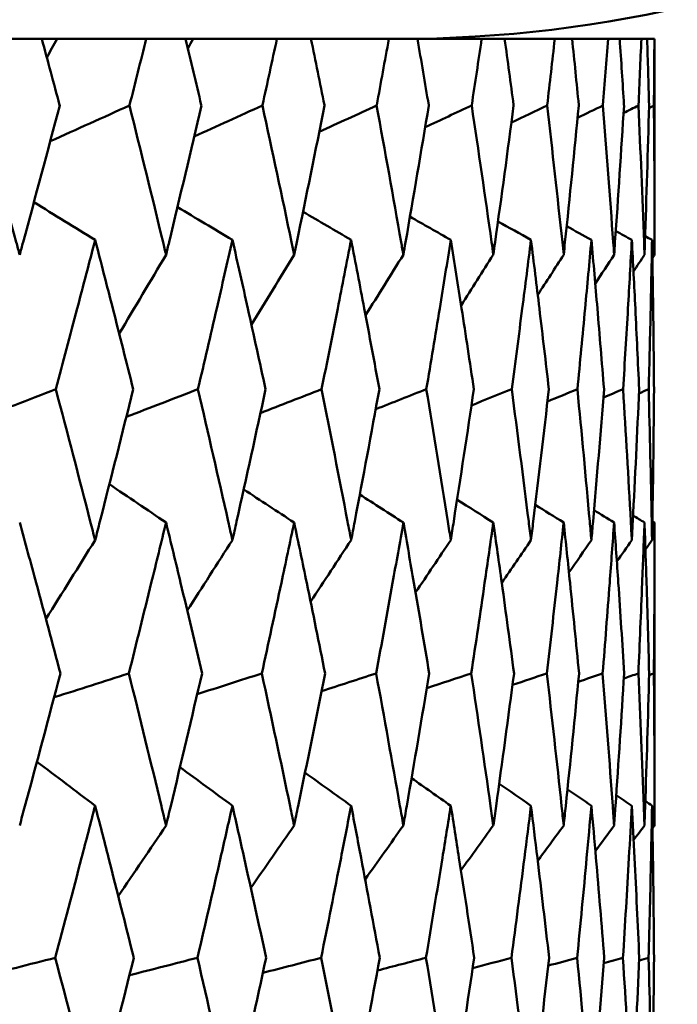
# Model space of a CAD drawing. Header units: millimetres. Extents: x 123 to 2417, y 726 to 3130.
# Tile 19 of 244: x 529.16 to 531.73, y 812.56 to 816.39. Entities that reach past the tile are written whole.
import ezdxf

# ---------------------------------------------------------------- set-up
doc = ezdxf.new("R2010")
doc.units = ezdxf.units.MM
doc.header["$LTSCALE"] = 12
doc.layers.add('Widoczne (ISO)', color=7, linetype='Continuous', lineweight=50)

msp = doc.modelspace()

# ---------------------------------------------------------------- linework, layer by layer
at = {"layer": 'Widoczne (ISO)'}
for p, q in [((529.2508, 816.3166), (529.0771, 816.3166)), ((529.2508, 816.3166), (529.3102, 816.3166)), ((529.3102, 816.3166), (529.6576, 816.3166)), ((529.8111, 816.3166), (529.6576, 816.3166)), ((529.8111, 816.3166), (529.8408, 816.3166)), ((529.8408, 816.3166), (530.1669, 816.3166)), ((530.2997, 816.3166), (530.1669, 816.3166)), ((530.2997, 816.3166), (530.6032, 816.3166)), ((530.7146, 816.3166), (530.6032, 816.3166)), ((530.7146, 816.3166), (530.9646, 816.3166)), ((531.0543, 816.3166), (530.9646, 816.3166)), ((531.0543, 816.3166), (531.2497, 816.3166)), ((531.3173, 816.3166), (531.2497, 816.3166)), ((531.3173, 816.3166), (531.4574, 816.3166)), ((531.5026, 816.3166), (531.4574, 816.3166)), ((531.5026, 816.3166), (531.5869, 816.3166)), ((531.6096, 816.3166), (531.5869, 816.3166)), ((531.6096, 816.3166), (531.6377, 816.3166)), ((531.6385, 816.3166), (531.6377, 816.3166)), ((531.6385, 816.3166), (531.6385, 815.4763)), ((531.6385, 814.4336), (531.6385, 813.2538))]:
    msp.add_line(p, q, dxfattribs=at)
msp.add_circle((511.6385, 776.3166), 50, dxfattribs=at)
msp.add_arc((530.6385, 821.3166), 5, 270, 324.4561, dxfattribs=at)
for points, knots in [([(529.3207, 816.0573), (529.3206, 816.0578), (529.3204, 816.0584), (529.2973, 816.1448), (529.2742, 816.2307), (529.2508, 816.3166)], [0.02951568, 0.02951568, 0.02951568, 0.02951568, 0.02969929, 0.02969929, 0.05939589, 0.05939589, 0.05939589, 0.05939589]), ([(529.6576, 816.3166), (529.6362, 816.2307), (529.6147, 816.1448), (529.5929, 816.0584), (529.5927, 816.0578), (529.5926, 816.0573)], [0, 0, 0, 0, 0.02969567, 0.02969567, 0.02988021, 0.02988021, 0.02988021, 0.02988021]), ([(529.8726, 816.0573), (529.8725, 816.0578), (529.8724, 816.0584), (529.8521, 816.1448), (529.8317, 816.2307), (529.8111, 816.3166)], [0.02951568, 0.02951568, 0.02951568, 0.02951568, 0.02969929, 0.02969929, 0.05939589, 0.05939589, 0.05939589, 0.05939589]), ([(530.1669, 816.3166), (530.1484, 816.2307), (530.1297, 816.1448), (530.1107, 816.0584), (530.1106, 816.0578), (530.1105, 816.0573)], [0, 0, 0, 0, 0.02969567, 0.02969567, 0.02988021, 0.02988021, 0.02988021, 0.02988021]), ([(530.3526, 816.0573), (530.3525, 816.0578), (530.3524, 816.0584), (530.3349, 816.1448), (530.3174, 816.2307), (530.2997, 816.3166)], [0.02951568, 0.02951568, 0.02951568, 0.02951568, 0.02969929, 0.02969929, 0.05939589, 0.05939589, 0.05939589, 0.05939589]), ([(530.6032, 816.3166), (530.5875, 816.2307), (530.5717, 816.1448), (530.5557, 816.0584), (530.5556, 816.0578), (530.5555, 816.0573)], [0, 0, 0, 0, 0.02969567, 0.02969567, 0.02988021, 0.02988021, 0.02988021, 0.02988021]), ([(530.7587, 816.0573), (530.7586, 816.0578), (530.7585, 816.0584), (530.744, 816.1448), (530.7294, 816.2307), (530.7146, 816.3166)], [0.02951568, 0.02951568, 0.02951568, 0.02951568, 0.02969929, 0.02969929, 0.05939589, 0.05939589, 0.05939589, 0.05939589]), ([(530.9646, 816.3166), (530.9519, 816.2307), (530.9391, 816.1448), (530.926, 816.0584), (530.9259, 816.0578), (530.9258, 816.0573)], [0, 0, 0, 0, 0.02969567, 0.02969567, 0.02988021, 0.02988021, 0.02988021, 0.02988021]), ([(531.0894, 816.0573), (531.0893, 816.0578), (531.0892, 816.0584), (531.0777, 816.1448), (531.0661, 816.2307), (531.0543, 816.3166)], [0.02951568, 0.02951568, 0.02951568, 0.02951568, 0.02969929, 0.02969929, 0.05939589, 0.05939589, 0.05939589, 0.05939589]), ([(531.2497, 816.3166), (531.24, 816.2307), (531.2302, 816.1448), (531.2201, 816.0584), (531.2201, 816.0578), (531.22, 816.0573)], [0, 0, 0, 0, 0.02969567, 0.02969567, 0.02988021, 0.02988021, 0.02988021, 0.02988021]), ([(531.3432, 816.0573), (531.3432, 816.0578), (531.3431, 816.0584), (531.3347, 816.1448), (531.3261, 816.2307), (531.3173, 816.3166)], [0.02951568, 0.02951568, 0.02951568, 0.02951568, 0.02969929, 0.02969929, 0.05939589, 0.05939589, 0.05939589, 0.05939589]), ([(531.4574, 816.3166), (531.4508, 816.2307), (531.444, 816.1448), (531.437, 816.0584), (531.437, 816.0578), (531.4369, 816.0573)], [0, 0, 0, 0, 0.02969567, 0.02969567, 0.02988021, 0.02988021, 0.02988021, 0.02988021]), ([(531.5194, 816.0573), (531.5193, 816.0578), (531.5193, 816.0584), (531.5139, 816.1448), (531.5084, 816.2307), (531.5026, 816.3166)], [0.02951568, 0.02951568, 0.02951568, 0.02951568, 0.02969929, 0.02969929, 0.05939589, 0.05939589, 0.05939589, 0.05939589]), ([(531.5869, 816.3166), (531.5834, 816.2307), (531.5797, 816.1448), (531.5758, 816.0584), (531.5757, 816.0578), (531.5757, 816.0573)], [0, 0, 0, 0, 0.02969567, 0.02969567, 0.02988021, 0.02988021, 0.02988021, 0.02988021]), ([(531.617, 816.0573), (531.617, 816.0578), (531.617, 816.0584), (531.6147, 816.1448), (531.6122, 816.2307), (531.6096, 816.3166)], [0.02951568, 0.02951568, 0.02951568, 0.02951568, 0.02969929, 0.02969929, 0.05939589, 0.05939589, 0.05939589, 0.05939589]), ([(531.6377, 816.3166), (531.6373, 816.2307), (531.6367, 816.1448), (531.6358, 816.0584), (531.6358, 816.0578), (531.6358, 816.0573)], [0, 0, 0, 0, 0.02969567, 0.02969567, 0.02988021, 0.02988021, 0.02988021, 0.02988021]), ([(529.0039, 816.0573), (529.0537, 815.88), (529.1028, 815.7026), (529.1558, 815.509), (529.1602, 815.4926), (529.1647, 815.4763)], [0.0297954, 0.0297954, 0.0297954, 0.0297954, 0.09092493, 0.09092493, 0.09655955, 0.09655955, 0.09655955, 0.09655955]), ([(529.1647, 815.4763), (529.1691, 815.4925), (529.1735, 815.5087), (529.2262, 815.7024), (529.2738, 815.8799), (529.3207, 816.0573)], [0.0853813, 0.0853813, 0.0853813, 0.0853813, 0.09097809, 0.09097809, 0.15214536, 0.15214536, 0.15214536, 0.15214536]), ([(529.5926, 816.0573), (529.6368, 815.88), (529.6804, 815.7026), (529.7272, 815.509), (529.7311, 815.4926), (529.7351, 815.4763)], [0.0297954, 0.0297954, 0.0297954, 0.0297954, 0.09092493, 0.09092493, 0.09655955, 0.09655955, 0.09655955, 0.09655955]), ([(529.7351, 815.4763), (529.739, 815.4925), (529.7429, 815.5087), (529.7894, 815.7024), (529.8314, 815.8799), (529.8726, 816.0573)], [0.0853813, 0.0853813, 0.0853813, 0.0853813, 0.09097809, 0.09097809, 0.15214536, 0.15214536, 0.15214536, 0.15214536]), ([(530.1105, 816.0573), (530.149, 815.88), (530.1868, 815.7026), (530.2272, 815.509), (530.2307, 815.4926), (530.2341, 815.4763)], [0.0297954, 0.0297954, 0.0297954, 0.0297954, 0.09092493, 0.09092493, 0.09655955, 0.09655955, 0.09655955, 0.09655955]), ([(530.2341, 815.4763), (530.2374, 815.4925), (530.2408, 815.5087), (530.281, 815.7024), (530.3172, 815.8799), (530.3526, 816.0573)], [0.0853813, 0.0853813, 0.0853813, 0.0853813, 0.09097809, 0.09097809, 0.15214536, 0.15214536, 0.15214536, 0.15214536]), ([(530.5555, 816.0573), (530.5881, 815.88), (530.6199, 815.7026), (530.6539, 815.509), (530.6568, 815.4926), (530.6597, 815.4763)], [0.0297954, 0.0297954, 0.0297954, 0.0297954, 0.09092493, 0.09092493, 0.09655955, 0.09655955, 0.09655955, 0.09655955]), ([(530.6597, 815.4763), (530.6625, 815.4925), (530.6653, 815.5087), (530.6991, 815.7024), (530.7292, 815.8799), (530.7587, 816.0573)], [0.0853813, 0.0853813, 0.0853813, 0.0853813, 0.09097809, 0.09097809, 0.15214536, 0.15214536, 0.15214536, 0.15214536]), ([(530.9258, 816.0573), (530.9524, 815.88), (530.9782, 815.7026), (531.0056, 815.509), (531.0079, 815.4926), (531.0102, 815.4763)], [0.0297954, 0.0297954, 0.0297954, 0.0297954, 0.09092493, 0.09092493, 0.09655955, 0.09655955, 0.09655955, 0.09655955]), ([(531.0102, 815.4763), (531.0125, 815.4925), (531.0148, 815.5087), (531.0419, 815.7024), (531.066, 815.8799), (531.0894, 816.0573)], [0.0853813, 0.0853813, 0.0853813, 0.0853813, 0.09097809, 0.09097809, 0.15214536, 0.15214536, 0.15214536, 0.15214536]), ([(531.22, 816.0573), (531.2404, 815.88), (531.2601, 815.7026), (531.2808, 815.509), (531.2825, 815.4926), (531.2843, 815.4763)], [0.0297954, 0.0297954, 0.0297954, 0.0297954, 0.09092493, 0.09092493, 0.09655955, 0.09655955, 0.09655955, 0.09655955]), ([(531.2843, 815.4763), (531.286, 815.4925), (531.2877, 815.5087), (531.3081, 815.7024), (531.326, 815.8799), (531.3432, 816.0573)], [0.0853813, 0.0853813, 0.0853813, 0.0853813, 0.09097809, 0.09097809, 0.15214536, 0.15214536, 0.15214536, 0.15214536]), ([(531.4369, 816.0573), (531.4512, 815.88), (531.4646, 815.7026), (531.4785, 815.509), (531.4797, 815.4926), (531.4808, 815.4763)], [0.0297954, 0.0297954, 0.0297954, 0.0297954, 0.09092493, 0.09092493, 0.09655955, 0.09655955, 0.09655955, 0.09655955]), ([(531.4808, 815.4763), (531.482, 815.4925), (531.4831, 815.5087), (531.4967, 815.7024), (531.5084, 815.8799), (531.5194, 816.0573)], [0.0853813, 0.0853813, 0.0853813, 0.0853813, 0.09097809, 0.09097809, 0.15214536, 0.15214536, 0.15214536, 0.15214536]), ([(531.5757, 816.0573), (531.5837, 815.88), (531.5909, 815.7026), (531.5979, 815.509), (531.5985, 815.4926), (531.5991, 815.4763)], [0.0297954, 0.0297954, 0.0297954, 0.0297954, 0.09092493, 0.09092493, 0.09655955, 0.09655955, 0.09655955, 0.09655955]), ([(531.5991, 815.4763), (531.5996, 815.4925), (531.6002, 815.5087), (531.6069, 815.7024), (531.6124, 815.8799), (531.617, 816.0573)], [0.0853813, 0.0853813, 0.0853813, 0.0853813, 0.09097809, 0.09097809, 0.15214536, 0.15214536, 0.15214536, 0.15214536]), ([(531.6358, 816.0573), (531.6375, 815.88), (531.6384, 815.7026), (531.6385, 815.509), (531.6385, 815.4926), (531.6385, 815.4763)], [0.0297954, 0.0297954, 0.0297954, 0.0297954, 0.09092493, 0.09092493, 0.09655955, 0.09655955, 0.09655955, 0.09655955]), ([(529.4587, 815.534), (529.4356, 815.4451), (529.4123, 815.3562), (529.3613, 815.1624), (529.3335, 815.0575), (529.3054, 814.9526)], [0.03078053, 0.03078053, 0.03078053, 0.03078053, 0.06149921, 0.06149921, 0.09773041, 0.09773041, 0.09773041, 0.09773041]), ([(529.607, 814.9526), (529.5807, 815.0575), (529.5542, 815.1624), (529.5046, 815.3561), (529.4817, 815.445), (529.4587, 815.534)], [0.02528165, 0.02528165, 0.02528165, 0.02528165, 0.06150593, 0.06150593, 0.09223152, 0.09223152, 0.09223152, 0.09223152]), ([(529.9936, 815.534), (529.9734, 815.4451), (529.9531, 815.3562), (529.9083, 815.1624), (529.8839, 815.0575), (529.8592, 814.9526)], [0.03078053, 0.03078053, 0.03078053, 0.03078053, 0.06149921, 0.06149921, 0.09773041, 0.09773041, 0.09773041, 0.09773041]), ([(530.123, 814.9526), (530.1001, 815.0575), (530.077, 815.1624), (530.0338, 815.3561), (530.0138, 815.445), (529.9936, 815.534)], [0.02528165, 0.02528165, 0.02528165, 0.02528165, 0.06150593, 0.06150593, 0.09223152, 0.09223152, 0.09223152, 0.09223152]), ([(530.4561, 815.534), (530.4389, 815.4451), (530.4215, 815.3562), (530.3832, 815.1624), (530.3623, 815.0575), (530.3411, 814.9526)], [0.03078053, 0.03078053, 0.03078053, 0.03078053, 0.06149921, 0.06149921, 0.09773041, 0.09773041, 0.09773041, 0.09773041]), ([(530.5661, 814.9526), (530.5467, 815.0575), (530.5271, 815.1624), (530.4904, 815.3561), (530.4734, 815.445), (530.4561, 815.534)], [0.02528165, 0.02528165, 0.02528165, 0.02528165, 0.06150593, 0.06150593, 0.09223152, 0.09223152, 0.09223152, 0.09223152]), ([(530.8444, 815.534), (530.8302, 815.4451), (530.8159, 815.3562), (530.7842, 815.1624), (530.7668, 815.0575), (530.7491, 814.9526)], [0.03078053, 0.03078053, 0.03078053, 0.03078053, 0.06149921, 0.06149921, 0.09773041, 0.09773041, 0.09773041, 0.09773041]), ([(530.9344, 814.9526), (530.9187, 815.0575), (530.9027, 815.1624), (530.8726, 815.3561), (530.8586, 815.445), (530.8444, 815.534)], [0.02528165, 0.02528165, 0.02528165, 0.02528165, 0.06150593, 0.06150593, 0.09223152, 0.09223152, 0.09223152, 0.09223152]), ([(531.1569, 815.534), (531.1458, 815.4451), (531.1345, 815.3562), (531.1095, 815.1624), (531.0958, 815.0575), (531.0817, 814.9526)], [0.03078053, 0.03078053, 0.03078053, 0.03078053, 0.06149921, 0.06149921, 0.09773041, 0.09773041, 0.09773041, 0.09773041]), ([(531.2266, 814.9526), (531.2145, 815.0575), (531.2022, 815.1624), (531.1789, 815.3561), (531.168, 815.445), (531.1569, 815.534)], [0.02528165, 0.02528165, 0.02528165, 0.02528165, 0.06150593, 0.06150593, 0.09223152, 0.09223152, 0.09223152, 0.09223152]), ([(531.3923, 815.534), (531.3844, 815.4451), (531.3762, 815.3562), (531.3581, 815.1624), (531.348, 815.0575), (531.3376, 814.9526)], [0.03078053, 0.03078053, 0.03078053, 0.03078053, 0.06149921, 0.06149921, 0.09773041, 0.09773041, 0.09773041, 0.09773041]), ([(531.4415, 814.9526), (531.4331, 815.0575), (531.4245, 815.1624), (531.408, 815.3561), (531.4003, 815.445), (531.3923, 815.534)], [0.02528165, 0.02528165, 0.02528165, 0.02528165, 0.06150593, 0.06150593, 0.09223152, 0.09223152, 0.09223152, 0.09223152]), ([(531.5498, 815.534), (531.545, 815.4451), (531.54, 815.3562), (531.5288, 815.1624), (531.5224, 815.0575), (531.5158, 814.9526)], [0.03078053, 0.03078053, 0.03078053, 0.03078053, 0.06149921, 0.06149921, 0.09773041, 0.09773041, 0.09773041, 0.09773041]), ([(531.5783, 814.9526), (531.5736, 815.0575), (531.5687, 815.1624), (531.5591, 815.3561), (531.5546, 815.445), (531.5498, 815.534)], [0.02528165, 0.02528165, 0.02528165, 0.02528165, 0.06150593, 0.06150593, 0.09223152, 0.09223152, 0.09223152, 0.09223152]), ([(531.6287, 815.534), (531.6271, 815.4451), (531.6253, 815.3562), (531.621, 815.1624), (531.6184, 815.0575), (531.6155, 814.9526)], [0.03078053, 0.03078053, 0.03078053, 0.03078053, 0.06149921, 0.06149921, 0.09773041, 0.09773041, 0.09773041, 0.09773041]), ([(531.6363, 814.9526), (531.6355, 815.0575), (531.6343, 815.1624), (531.6317, 815.3561), (531.6303, 815.445), (531.6287, 815.534)], [0.02528165, 0.02528165, 0.02528165, 0.02528165, 0.06150593, 0.06150593, 0.09223152, 0.09223152, 0.09223152, 0.09223152]), ([(529.3054, 814.9526), (529.3509, 814.7811), (529.3957, 814.6096), (529.4462, 814.4138), (529.4524, 814.3895), (529.4587, 814.3653)], [0.02983351, 0.02983351, 0.02983351, 0.02983351, 0.0889495, 0.0889495, 0.09731113, 0.09731113, 0.09731113, 0.09731113]), ([(529.4587, 814.3653), (529.4649, 814.3894), (529.4711, 814.4136), (529.5211, 814.6094), (529.5644, 814.781), (529.607, 814.9526)], [0.0806421, 0.0806421, 0.0806421, 0.0806421, 0.08897282, 0.08897282, 0.14811965, 0.14811965, 0.14811965, 0.14811965]), ([(529.8592, 814.9526), (529.8992, 814.7811), (529.9385, 814.6096), (529.9827, 814.4138), (529.9882, 814.3895), (529.9936, 814.3653)], [0.02983351, 0.02983351, 0.02983351, 0.02983351, 0.0889495, 0.0889495, 0.09731113, 0.09731113, 0.09731113, 0.09731113]), ([(529.9936, 814.3653), (529.9991, 814.3894), (530.0045, 814.4136), (530.0482, 814.6094), (530.0859, 814.781), (530.123, 814.9526)], [0.0806421, 0.0806421, 0.0806421, 0.0806421, 0.08897282, 0.08897282, 0.14811965, 0.14811965, 0.14811965, 0.14811965]), ([(530.3411, 814.9526), (530.3754, 814.7811), (530.4091, 814.6096), (530.4468, 814.4138), (530.4515, 814.3895), (530.4561, 814.3653)], [0.02983351, 0.02983351, 0.02983351, 0.02983351, 0.0889495, 0.0889495, 0.09731113, 0.09731113, 0.09731113, 0.09731113]), ([(530.4561, 814.3653), (530.4608, 814.3894), (530.4654, 814.4136), (530.5027, 814.6094), (530.5347, 814.781), (530.5661, 814.9526)], [0.0806421, 0.0806421, 0.0806421, 0.0806421, 0.08897282, 0.08897282, 0.14811965, 0.14811965, 0.14811965, 0.14811965]), ([(530.7491, 814.9526), (530.7777, 814.7811), (530.8056, 814.6096), (530.8367, 814.4138), (530.8406, 814.3895), (530.8444, 814.3653)], [0.02983351, 0.02983351, 0.02983351, 0.02983351, 0.0889495, 0.0889495, 0.09731113, 0.09731113, 0.09731113, 0.09731113]), ([(530.8444, 814.3653), (530.8482, 814.3894), (530.852, 814.4136), (530.8827, 814.6094), (530.9089, 814.781), (530.9344, 814.9526)], [0.0806421, 0.0806421, 0.0806421, 0.0806421, 0.08897282, 0.08897282, 0.14811965, 0.14811965, 0.14811965, 0.14811965]), ([(531.0817, 814.9526), (531.1045, 814.7811), (531.1265, 814.6096), (531.1509, 814.4138), (531.1539, 814.3895), (531.1569, 814.3653)], [0.02983351, 0.02983351, 0.02983351, 0.02983351, 0.0889495, 0.0889495, 0.09731113, 0.09731113, 0.09731113, 0.09731113]), ([(531.1569, 814.3653), (531.1599, 814.3894), (531.1628, 814.4136), (531.1867, 814.6094), (531.207, 814.781), (531.2266, 814.9526)], [0.0806421, 0.0806421, 0.0806421, 0.0806421, 0.08897282, 0.08897282, 0.14811965, 0.14811965, 0.14811965, 0.14811965]), ([(531.3376, 814.9526), (531.3544, 814.7811), (531.3705, 814.6096), (531.388, 814.4138), (531.3902, 814.3895), (531.3923, 814.3653)], [0.02983351, 0.02983351, 0.02983351, 0.02983351, 0.0889495, 0.0889495, 0.09731113, 0.09731113, 0.09731113, 0.09731113]), ([(531.3923, 814.3653), (531.3944, 814.3894), (531.3966, 814.4136), (531.4137, 814.6094), (531.4279, 814.781), (531.4415, 814.9526)], [0.0806421, 0.0806421, 0.0806421, 0.0806421, 0.08897282, 0.08897282, 0.14811965, 0.14811965, 0.14811965, 0.14811965]), ([(531.5158, 814.9526), (531.5265, 814.7811), (531.5365, 814.6096), (531.5472, 814.4138), (531.5485, 814.3895), (531.5498, 814.3653)], [0.02983351, 0.02983351, 0.02983351, 0.02983351, 0.0889495, 0.0889495, 0.09731113, 0.09731113, 0.09731113, 0.09731113]), ([(531.5498, 814.3653), (531.5511, 814.3894), (531.5523, 814.4136), (531.5625, 814.6094), (531.5708, 814.781), (531.5783, 814.9526)], [0.0806421, 0.0806421, 0.0806421, 0.0806421, 0.08897282, 0.08897282, 0.14811965, 0.14811965, 0.14811965, 0.14811965]), ([(531.6155, 814.9526), (531.6201, 814.7811), (531.6241, 814.6096), (531.6278, 814.4138), (531.6282, 814.3895), (531.6287, 814.3653)], [0.02983351, 0.02983351, 0.02983351, 0.02983351, 0.0889495, 0.0889495, 0.09731113, 0.09731113, 0.09731113, 0.09731113]), ([(531.6287, 814.3653), (531.6291, 814.3894), (531.6295, 814.4136), (531.6328, 814.6094), (531.6349, 814.781), (531.6363, 814.9526)], [0.0806421, 0.0806421, 0.0806421, 0.0806421, 0.08897282, 0.08897282, 0.14811965, 0.14811965, 0.14811965, 0.14811965]), ([(529.3235, 813.8461), (529.2923, 813.9635), (529.2608, 814.0808), (529.2076, 814.2766), (529.1862, 814.3551), (529.1647, 814.4336)], [0.02104899, 0.02104899, 0.02104899, 0.02104899, 0.0615671, 0.0615671, 0.08866561, 0.08866561, 0.08866561, 0.08866561]), ([(529.7351, 814.4336), (529.716, 814.3551), (529.6968, 814.2767), (529.6486, 814.0809), (529.6195, 813.9635), (529.59, 813.8461)], [0.03448054, 0.03448054, 0.03448054, 0.03448054, 0.06157222, 0.06157222, 0.10209717, 0.10209717, 0.10209717, 0.10209717]), ([(529.8751, 813.8461), (529.8477, 813.9635), (529.8199, 814.0808), (529.773, 814.2766), (529.7541, 814.3551), (529.7351, 814.4336)], [0.02104899, 0.02104899, 0.02104899, 0.02104899, 0.0615671, 0.0615671, 0.08866561, 0.08866561, 0.08866561, 0.08866561]), ([(530.2341, 814.4336), (530.2176, 814.3551), (530.201, 814.2767), (530.1592, 814.0809), (530.1339, 813.9635), (530.1082, 813.8461)], [0.03448054, 0.03448054, 0.03448054, 0.03448054, 0.06157222, 0.06157222, 0.10209717, 0.10209717, 0.10209717, 0.10209717]), ([(530.3547, 813.8461), (530.3311, 813.9635), (530.3073, 814.0808), (530.2669, 814.2766), (530.2505, 814.3551), (530.2341, 814.4336)], [0.02104899, 0.02104899, 0.02104899, 0.02104899, 0.0615671, 0.0615671, 0.08866561, 0.08866561, 0.08866561, 0.08866561]), ([(530.6597, 814.4336), (530.6458, 814.3551), (530.6319, 814.2767), (530.5967, 814.0809), (530.5753, 813.9635), (530.5535, 813.8461)], [0.03448054, 0.03448054, 0.03448054, 0.03448054, 0.06157222, 0.06157222, 0.10209717, 0.10209717, 0.10209717, 0.10209717]), ([(530.7605, 813.8461), (530.7409, 813.9635), (530.721, 814.0808), (530.6872, 814.2766), (530.6735, 814.3551), (530.6597, 814.4336)], [0.02104899, 0.02104899, 0.02104899, 0.02104899, 0.0615671, 0.0615671, 0.08866561, 0.08866561, 0.08866561, 0.08866561]), ([(531.0102, 814.4336), (530.9991, 814.3551), (530.9878, 814.2767), (530.9593, 814.0809), (530.9419, 813.9635), (530.9242, 813.8461)], [0.03448054, 0.03448054, 0.03448054, 0.03448054, 0.06157222, 0.06157222, 0.10209717, 0.10209717, 0.10209717, 0.10209717]), ([(531.0908, 813.8461), (531.0752, 813.9635), (531.0593, 814.0808), (531.0323, 814.2766), (531.0213, 814.3551), (531.0102, 814.4336)], [0.02104899, 0.02104899, 0.02104899, 0.02104899, 0.0615671, 0.0615671, 0.08866561, 0.08866561, 0.08866561, 0.08866561]), ([(531.2843, 814.4336), (531.2759, 814.3551), (531.2674, 814.2767), (531.2457, 814.0809), (531.2324, 813.9635), (531.2188, 813.8461)], [0.03448054, 0.03448054, 0.03448054, 0.03448054, 0.06157222, 0.06157222, 0.10209717, 0.10209717, 0.10209717, 0.10209717]), ([(531.3443, 813.8461), (531.3328, 813.9635), (531.3211, 814.0808), (531.3009, 814.2766), (531.2927, 814.3551), (531.2843, 814.4336)], [0.02104899, 0.02104899, 0.02104899, 0.02104899, 0.0615671, 0.0615671, 0.08866561, 0.08866561, 0.08866561, 0.08866561]), ([(531.4808, 814.4336), (531.4752, 814.3551), (531.4695, 814.2767), (531.4547, 814.0809), (531.4456, 813.9635), (531.4361, 813.8461)], [0.03448054, 0.03448054, 0.03448054, 0.03448054, 0.06157222, 0.06157222, 0.10209717, 0.10209717, 0.10209717, 0.10209717]), ([(531.52, 813.8461), (531.5127, 813.9635), (531.5051, 814.0808), (531.4919, 814.2766), (531.4864, 814.3551), (531.4808, 814.4336)], [0.02104899, 0.02104899, 0.02104899, 0.02104899, 0.0615671, 0.0615671, 0.08866561, 0.08866561, 0.08866561, 0.08866561]), ([(531.5991, 814.4336), (531.5963, 814.3551), (531.5933, 814.2767), (531.5855, 814.0809), (531.5806, 813.9635), (531.5752, 813.8461)], [0.03448054, 0.03448054, 0.03448054, 0.03448054, 0.06157222, 0.06157222, 0.10209717, 0.10209717, 0.10209717, 0.10209717]), ([(531.6173, 813.8461), (531.6142, 813.9635), (531.6108, 814.0808), (531.6045, 814.2766), (531.6019, 814.3551), (531.5991, 814.4336)], [0.02104899, 0.02104899, 0.02104899, 0.02104899, 0.0615671, 0.0615671, 0.08866561, 0.08866561, 0.08866561, 0.08866561]), ([(531.6385, 814.4336), (531.6385, 814.3551), (531.6384, 814.2767), (531.6376, 814.0809), (531.6369, 813.9635), (531.6357, 813.8461)], [0.03448054, 0.03448054, 0.03448054, 0.03448054, 0.06157222, 0.06157222, 0.10209717, 0.10209717, 0.10209717, 0.10209717]), ([(529.1647, 813.2538), (529.1715, 813.279), (529.1784, 813.3042), (529.2319, 813.5016), (529.278, 813.6739), (529.3235, 813.8461)], [0.07597559, 0.07597559, 0.07597559, 0.07597559, 0.08464777, 0.08464777, 0.14401425, 0.14401425, 0.14401425, 0.14401425]), ([(529.59, 813.8461), (529.6329, 813.6739), (529.6752, 813.5017), (529.7229, 813.3043), (529.729, 813.2791), (529.7351, 813.2538)], [0.02530969, 0.02530969, 0.02530969, 0.02530969, 0.08465152, 0.08465152, 0.09334823, 0.09334823, 0.09334823, 0.09334823]), ([(529.7351, 813.2538), (529.7411, 813.279), (529.7472, 813.3042), (529.7945, 813.5016), (529.8351, 813.6739), (529.8751, 813.8461)], [0.07597559, 0.07597559, 0.07597559, 0.07597559, 0.08464777, 0.08464777, 0.14401425, 0.14401425, 0.14401425, 0.14401425]), ([(530.1082, 813.8461), (530.1455, 813.6739), (530.1822, 813.5017), (530.2235, 813.3043), (530.2288, 813.2791), (530.2341, 813.2538)], [0.02530969, 0.02530969, 0.02530969, 0.02530969, 0.08465152, 0.08465152, 0.09334823, 0.09334823, 0.09334823, 0.09334823]), ([(530.2341, 813.2538), (530.2393, 813.279), (530.2445, 813.3042), (530.2854, 813.5016), (530.3204, 813.6739), (530.3547, 813.8461)], [0.07597559, 0.07597559, 0.07597559, 0.07597559, 0.08464777, 0.08464777, 0.14401425, 0.14401425, 0.14401425, 0.14401425]), ([(530.5535, 813.8461), (530.5852, 813.6739), (530.6161, 813.5017), (530.6508, 813.3043), (530.6553, 813.2791), (530.6597, 813.2538)], [0.02530969, 0.02530969, 0.02530969, 0.02530969, 0.08465152, 0.08465152, 0.09334823, 0.09334823, 0.09334823, 0.09334823]), ([(530.6597, 813.2538), (530.6641, 813.279), (530.6684, 813.3042), (530.7027, 813.5016), (530.7319, 813.6739), (530.7605, 813.8461)], [0.07597559, 0.07597559, 0.07597559, 0.07597559, 0.08464777, 0.08464777, 0.14401425, 0.14401425, 0.14401425, 0.14401425]), ([(530.9242, 813.8461), (530.95, 813.6739), (530.9751, 813.5017), (531.0031, 813.3043), (531.0066, 813.2791), (531.0102, 813.2538)], [0.02530969, 0.02530969, 0.02530969, 0.02530969, 0.08465152, 0.08465152, 0.09334823, 0.09334823, 0.09334823, 0.09334823]), ([(531.0102, 813.2538), (531.0137, 813.279), (531.0173, 813.3042), (531.0448, 813.5016), (531.0681, 813.6739), (531.0908, 813.8461)], [0.07597559, 0.07597559, 0.07597559, 0.07597559, 0.08464777, 0.08464777, 0.14401425, 0.14401425, 0.14401425, 0.14401425]), ([(531.2188, 813.8461), (531.2386, 813.6739), (531.2578, 813.5017), (531.2789, 813.3043), (531.2816, 813.2791), (531.2843, 813.2538)], [0.02530969, 0.02530969, 0.02530969, 0.02530969, 0.08465152, 0.08465152, 0.09334823, 0.09334823, 0.09334823, 0.09334823]), ([(531.2843, 813.2538), (531.2869, 813.279), (531.2896, 813.3042), (531.3103, 813.5016), (531.3276, 813.6739), (531.3443, 813.8461)], [0.07597559, 0.07597559, 0.07597559, 0.07597559, 0.08464777, 0.08464777, 0.14401425, 0.14401425, 0.14401425, 0.14401425]), ([(531.4361, 813.8461), (531.4499, 813.6739), (531.463, 813.5017), (531.4772, 813.3043), (531.479, 813.2791), (531.4808, 813.2538)], [0.02530969, 0.02530969, 0.02530969, 0.02530969, 0.08465152, 0.08465152, 0.09334823, 0.09334823, 0.09334823, 0.09334823]), ([(531.4808, 813.2538), (531.4826, 813.279), (531.4844, 813.3042), (531.4981, 813.5016), (531.5094, 813.6739), (531.52, 813.8461)], [0.07597559, 0.07597559, 0.07597559, 0.07597559, 0.08464777, 0.08464777, 0.14401425, 0.14401425, 0.14401425, 0.14401425]), ([(531.5752, 813.8461), (531.583, 813.6739), (531.59, 813.5017), (531.5973, 813.3043), (531.5982, 813.2791), (531.5991, 813.2538)], [0.02530969, 0.02530969, 0.02530969, 0.02530969, 0.08465152, 0.08465152, 0.09334823, 0.09334823, 0.09334823, 0.09334823]), ([(531.5991, 813.2538), (531.6, 813.279), (531.6008, 813.3042), (531.6076, 813.5016), (531.6128, 813.6739), (531.6173, 813.8461)], [0.07597559, 0.07597559, 0.07597559, 0.07597559, 0.08464777, 0.08464777, 0.14401425, 0.14401425, 0.14401425, 0.14401425]), ([(531.6357, 813.8461), (531.6374, 813.6739), (531.6383, 813.5017), (531.6385, 813.3043), (531.6385, 813.2791), (531.6385, 813.2538)], [0.02530969, 0.02530969, 0.02530969, 0.02530969, 0.08465152, 0.08465152, 0.09334823, 0.09334823, 0.09334823, 0.09334823]), ([(529.4587, 813.3308), (529.4412, 813.2632), (529.4236, 813.1955), (529.372, 812.9981), (529.3378, 812.8684), (529.3031, 812.7387)], [0.03825175, 0.03825175, 0.03825175, 0.03825175, 0.06160817, 0.06160817, 0.10638617, 0.10638617, 0.10638617, 0.10638617]), ([(529.6091, 812.7387), (529.5767, 812.8684), (529.544, 812.9981), (529.4935, 813.1955), (529.4762, 813.2632), (529.4587, 813.3308)], [0.01681985, 0.01681985, 0.01681985, 0.01681985, 0.06159108, 0.06159108, 0.08495433, 0.08495433, 0.08495433, 0.08495433]), ([(529.9936, 813.3308), (529.9783, 813.2632), (529.9629, 813.1955), (529.9177, 812.9981), (529.8876, 812.8684), (529.8572, 812.7387)], [0.03825175, 0.03825175, 0.03825175, 0.03825175, 0.06160817, 0.06160817, 0.10638617, 0.10638617, 0.10638617, 0.10638617]), ([(530.1249, 812.7387), (530.0967, 812.8684), (530.0682, 812.9981), (530.0241, 813.1955), (530.0089, 813.2632), (529.9936, 813.3308)], [0.01681985, 0.01681985, 0.01681985, 0.01681985, 0.06159108, 0.06159108, 0.08495433, 0.08495433, 0.08495433, 0.08495433]), ([(530.4561, 813.3308), (530.4431, 813.2632), (530.4299, 813.1955), (530.3913, 812.9981), (530.3655, 812.8684), (530.3393, 812.7387)], [0.03825175, 0.03825175, 0.03825175, 0.03825175, 0.06160817, 0.06160817, 0.10638617, 0.10638617, 0.10638617, 0.10638617]), ([(530.5676, 812.7387), (530.5438, 812.8684), (530.5196, 812.9981), (530.4821, 813.1955), (530.4692, 813.2632), (530.4561, 813.3308)], [0.01681985, 0.01681985, 0.01681985, 0.01681985, 0.06159108, 0.06159108, 0.08495433, 0.08495433, 0.08495433, 0.08495433]), ([(530.8444, 813.3308), (530.8337, 813.2632), (530.8228, 813.1955), (530.7908, 812.9981), (530.7694, 812.8684), (530.7477, 812.7387)], [0.03825175, 0.03825175, 0.03825175, 0.03825175, 0.06160817, 0.06160817, 0.10638617, 0.10638617, 0.10638617, 0.10638617]), ([(530.9357, 812.7387), (530.9163, 812.8684), (530.8965, 812.9981), (530.8658, 813.1955), (530.8552, 813.2632), (530.8444, 813.3308)], [0.01681985, 0.01681985, 0.01681985, 0.01681985, 0.06159108, 0.06159108, 0.08495433, 0.08495433, 0.08495433, 0.08495433]), ([(531.1569, 813.3308), (531.1485, 813.2632), (531.14, 813.1955), (531.1148, 812.9981), (531.0979, 812.8684), (531.0806, 812.7387)], [0.03825175, 0.03825175, 0.03825175, 0.03825175, 0.06160817, 0.06160817, 0.10638617, 0.10638617, 0.10638617, 0.10638617]), ([(531.2276, 812.7387), (531.2127, 812.8684), (531.1974, 812.9981), (531.1736, 813.1955), (531.1653, 813.2632), (531.1569, 813.3308)], [0.01681985, 0.01681985, 0.01681985, 0.01681985, 0.06159108, 0.06159108, 0.08495433, 0.08495433, 0.08495433, 0.08495433]), ([(531.3923, 813.3308), (531.3863, 813.2632), (531.3801, 813.1955), (531.3619, 812.9981), (531.3496, 812.8684), (531.3368, 812.7387)], [0.03825175, 0.03825175, 0.03825175, 0.03825175, 0.06160817, 0.06160817, 0.10638617, 0.10638617, 0.10638617, 0.10638617]), ([(531.4422, 812.7387), (531.4319, 812.8684), (531.4212, 812.9981), (531.4042, 813.1955), (531.3983, 813.2632), (531.3923, 813.3308)], [0.01681985, 0.01681985, 0.01681985, 0.01681985, 0.06159108, 0.06159108, 0.08495433, 0.08495433, 0.08495433, 0.08495433]), ([(531.5498, 813.3308), (531.5461, 813.2632), (531.5424, 813.1955), (531.5312, 812.9981), (531.5234, 812.8684), (531.5152, 812.7387)], [0.03825175, 0.03825175, 0.03825175, 0.03825175, 0.06160817, 0.06160817, 0.10638617, 0.10638617, 0.10638617, 0.10638617]), ([(531.5787, 812.7387), (531.573, 812.8684), (531.5668, 812.9981), (531.5569, 813.1955), (531.5534, 813.2632), (531.5498, 813.3308)], [0.01681985, 0.01681985, 0.01681985, 0.01681985, 0.06159108, 0.06159108, 0.08495433, 0.08495433, 0.08495433, 0.08495433]), ([(531.6287, 813.3308), (531.6275, 813.2632), (531.6261, 813.1955), (531.622, 812.9981), (531.6188, 812.8684), (531.6152, 812.7387)], [0.03825175, 0.03825175, 0.03825175, 0.03825175, 0.06160817, 0.06160817, 0.10638617, 0.10638617, 0.10638617, 0.10638617]), ([(531.6364, 812.7387), (531.6353, 812.8684), (531.6339, 812.9981), (531.631, 813.1955), (531.6299, 813.2632), (531.6287, 813.3308)], [0.01681985, 0.01681985, 0.01681985, 0.01681985, 0.06159108, 0.06159108, 0.08495433, 0.08495433, 0.08495433, 0.08495433]), ([(529.3031, 812.7387), (529.349, 812.5657), (529.3943, 812.3926), (529.4455, 812.194), (529.4521, 812.1685), (529.4587, 812.1429)], [0.02053386, 0.02053386, 0.02053386, 0.02053386, 0.08016461, 0.08016461, 0.08898694, 0.08898694, 0.08898694, 0.08898694]), ([(529.4587, 812.1429), (529.4652, 812.1684), (529.4718, 812.1939), (529.5226, 812.3925), (529.5662, 812.5656), (529.6091, 812.7387)], [0.07138254, 0.07138254, 0.07138254, 0.07138254, 0.08018544, 0.08018544, 0.13983561, 0.13983561, 0.13983561, 0.13983561]), ([(529.8572, 812.7387), (529.8975, 812.5657), (529.9373, 812.3926), (529.9821, 812.194), (529.9879, 812.1685), (529.9936, 812.1429)], [0.02053386, 0.02053386, 0.02053386, 0.02053386, 0.08016461, 0.08016461, 0.08898694, 0.08898694, 0.08898694, 0.08898694]), ([(529.9936, 812.1429), (529.9994, 812.1684), (530.0051, 812.1939), (530.0495, 812.3925), (530.0875, 812.5656), (530.1249, 812.7387)], [0.07138254, 0.07138254, 0.07138254, 0.07138254, 0.08018544, 0.08018544, 0.13983561, 0.13983561, 0.13983561, 0.13983561]), ([(530.3393, 812.7387), (530.374, 812.5657), (530.408, 812.3926), (530.4463, 812.194), (530.4512, 812.1685), (530.4561, 812.1429)], [0.02053386, 0.02053386, 0.02053386, 0.02053386, 0.08016461, 0.08016461, 0.08898694, 0.08898694, 0.08898694, 0.08898694]), ([(530.4561, 812.1429), (530.461, 812.1684), (530.4659, 812.1939), (530.5038, 812.3925), (530.536, 812.5656), (530.5676, 812.7387)], [0.07138254, 0.07138254, 0.07138254, 0.07138254, 0.08018544, 0.08018544, 0.13983561, 0.13983561, 0.13983561, 0.13983561]), ([(530.7477, 812.7387), (530.7765, 812.5657), (530.8047, 812.3926), (530.8363, 812.194), (530.8404, 812.1685), (530.8444, 812.1429)], [0.02053386, 0.02053386, 0.02053386, 0.02053386, 0.08016461, 0.08016461, 0.08898694, 0.08898694, 0.08898694, 0.08898694]), ([(530.8444, 812.1429), (530.8484, 812.1684), (530.8525, 812.1939), (530.8836, 812.3925), (530.91, 812.5656), (530.9357, 812.7387)], [0.07138254, 0.07138254, 0.07138254, 0.07138254, 0.08018544, 0.08018544, 0.13983561, 0.13983561, 0.13983561, 0.13983561]), ([(531.0806, 812.7387), (531.1035, 812.5657), (531.1258, 812.3926), (531.1505, 812.194), (531.1537, 812.1685), (531.1569, 812.1429)], [0.02053386, 0.02053386, 0.02053386, 0.02053386, 0.08016461, 0.08016461, 0.08898694, 0.08898694, 0.08898694, 0.08898694]), ([(531.1569, 812.1429), (531.16, 812.1684), (531.1632, 812.1939), (531.1874, 812.3925), (531.2079, 812.5656), (531.2276, 812.7387)], [0.07138254, 0.07138254, 0.07138254, 0.07138254, 0.08018544, 0.08018544, 0.13983561, 0.13983561, 0.13983561, 0.13983561]), ([(531.3368, 812.7387), (531.3537, 812.5657), (531.3699, 812.3926), (531.3878, 812.194), (531.39, 812.1685), (531.3923, 812.1429)], [0.02053386, 0.02053386, 0.02053386, 0.02053386, 0.08016461, 0.08016461, 0.08898694, 0.08898694, 0.08898694, 0.08898694]), ([(531.3923, 812.1429), (531.3946, 812.1684), (531.3968, 812.1939), (531.4141, 812.3925), (531.4285, 812.5656), (531.4422, 812.7387)], [0.07138254, 0.07138254, 0.07138254, 0.07138254, 0.08018544, 0.08018544, 0.13983561, 0.13983561, 0.13983561, 0.13983561]), ([(531.5152, 812.7387), (531.5261, 812.5657), (531.5362, 812.3926), (531.547, 812.194), (531.5484, 812.1685), (531.5498, 812.1429)], [0.02053386, 0.02053386, 0.02053386, 0.02053386, 0.08016461, 0.08016461, 0.08898694, 0.08898694, 0.08898694, 0.08898694]), ([(531.5498, 812.1429), (531.5511, 812.1684), (531.5525, 812.1939), (531.5628, 812.3925), (531.5711, 812.5656), (531.5787, 812.7387)], [0.07138254, 0.07138254, 0.07138254, 0.07138254, 0.08018544, 0.08018544, 0.13983561, 0.13983561, 0.13983561, 0.13983561]), ([(531.6152, 812.7387), (531.62, 812.5657), (531.624, 812.3926), (531.6277, 812.194), (531.6282, 812.1685), (531.6287, 812.1429)], [0.02053386, 0.02053386, 0.02053386, 0.02053386, 0.08016461, 0.08016461, 0.08898694, 0.08898694, 0.08898694, 0.08898694]), ([(531.6287, 812.1429), (531.6291, 812.1684), (531.6296, 812.1939), (531.6328, 812.3925), (531.635, 812.5656), (531.6364, 812.7387)], [0.07138254, 0.07138254, 0.07138254, 0.07138254, 0.08018544, 0.08018544, 0.13983561, 0.13983561, 0.13983561, 0.13983561])]:
    msp.add_open_spline(points, degree=3, knots=knots, dxfattribs=at)
for points in [[(529.3102, 816.3166), (529.297, 816.2925), (529.2837, 816.2685), (529.2704, 816.2445)], [(529.8408, 816.3166), (529.8338, 816.3044), (529.8268, 816.2921), (529.8199, 816.2799)], [(529.2838, 815.9182), (529.3867, 815.9646), (529.4897, 816.0109), (529.5926, 816.0573)], [(529.8445, 815.9367), (529.9332, 815.9769), (530.0218, 816.0171), (530.1105, 816.0573)], [(530.3321, 815.9548), (530.4065, 815.989), (530.481, 816.0231), (530.5555, 816.0573)], [(530.7446, 815.9729), (530.805, 816.0011), (530.8654, 816.0292), (530.9258, 816.0573)], [(531.0806, 815.9911), (531.1271, 816.0132), (531.1735, 816.0352), (531.22, 816.0573)], [(531.3386, 816.0095), (531.3714, 816.0254), (531.4042, 816.0414), (531.4369, 816.0573)], [(531.5176, 816.0282), (531.5369, 816.0379), (531.5563, 816.0476), (531.5757, 816.0573)], [(531.6168, 816.0474), (531.6231, 816.0507), (531.6295, 816.054), (531.6358, 816.0573)], [(529.4587, 815.534), (529.3792, 815.5829), (529.2996, 815.6318), (529.2201, 815.6806)], [(529.9936, 815.534), (529.9223, 815.5766), (529.8509, 815.6192), (529.7795, 815.6617)], [(530.4561, 815.534), (530.3936, 815.5704), (530.3311, 815.6068), (530.2686, 815.6431)], [(530.8444, 815.534), (530.7914, 815.5642), (530.7384, 815.5944), (530.6854, 815.6246)], [(531.1569, 815.534), (531.114, 815.558), (531.0712, 815.5821), (531.0283, 815.6061)], [(531.3923, 815.534), (531.3602, 815.5518), (531.3281, 815.5696), (531.296, 815.5874)], [(531.5498, 815.534), (531.5289, 815.5454), (531.5081, 815.5569), (531.4873, 815.5684)], [(531.6287, 815.534), (531.6196, 815.5389), (531.6106, 815.5439), (531.6016, 815.5488)], [(529.7351, 815.4763), (529.6743, 815.3738), (529.6134, 815.2715), (529.5523, 815.1692)], [(530.2341, 815.4763), (530.1787, 815.3855), (530.1233, 815.2947), (530.0677, 815.2041)], [(530.6597, 815.4763), (530.6106, 815.3976), (530.5615, 815.319), (530.5123, 815.2405)], [(531.0102, 815.4763), (530.9684, 815.4104), (530.9265, 815.3446), (530.8846, 815.2789)], [(531.2843, 815.4763), (531.2506, 815.424), (531.217, 815.3718), (531.1832, 815.3196)], [(531.4808, 815.4763), (531.4563, 815.4386), (531.4318, 815.401), (531.4073, 815.3634)], [(531.5991, 815.4763), (531.5848, 815.4545), (531.5705, 815.4327), (531.5563, 815.4109)], [(531.6385, 815.4763), (531.6357, 815.4719), (531.6328, 815.4675), (531.6299, 815.4631)], [(528.9856, 814.8297), (529.0922, 814.8707), (529.1988, 814.9117), (529.3054, 814.9526)], [(529.5801, 814.8449), (529.6732, 814.8808), (529.7662, 814.9167), (529.8592, 814.9526)], [(530.1029, 814.8599), (530.1823, 814.8908), (530.2617, 814.9217), (530.3411, 814.9526)], [(530.5518, 814.8748), (530.6176, 814.9008), (530.6833, 814.9267), (530.7491, 814.9526)], [(530.925, 814.8898), (530.9773, 814.9107), (531.0295, 814.9317), (531.0817, 814.9526)], [(531.2212, 814.9049), (531.26, 814.9208), (531.2988, 814.9367), (531.3376, 814.9526)], [(531.439, 814.9204), (531.4646, 814.9311), (531.4902, 814.9419), (531.5158, 814.9526)], [(531.5776, 814.9362), (531.5902, 814.9417), (531.6028, 814.9472), (531.6155, 814.9526)], [(529.7351, 814.4336), (529.6614, 814.4833), (529.5878, 814.5329), (529.5141, 814.5826)], [(530.2341, 814.4336), (530.1686, 814.4766), (530.1031, 814.5195), (530.0376, 814.5625)], [(530.6597, 814.4336), (530.6031, 814.4699), (530.5465, 814.5062), (530.4899, 814.5425)], [(531.0102, 814.4336), (530.9631, 814.4632), (530.9161, 814.4929), (530.869, 814.5225)], [(531.2843, 814.4336), (531.2474, 814.4565), (531.2105, 814.4794), (531.1736, 814.5023)], [(531.4808, 814.4336), (531.4547, 814.4496), (531.4286, 814.4657), (531.4025, 814.4818)], [(531.5991, 814.4336), (531.5843, 814.4426), (531.5695, 814.4516), (531.5548, 814.4607)], [(531.6385, 814.4336), (531.6357, 814.4353), (531.6328, 814.4371), (531.6299, 814.4388)], [(529.4587, 814.3653), (529.3949, 814.2627), (529.3309, 814.1603), (529.2668, 814.0579)], [(529.9936, 814.3653), (529.935, 814.2738), (529.8762, 814.1823), (529.8174, 814.091)], [(530.4561, 814.3653), (530.4035, 814.2852), (530.3509, 814.2052), (530.2981, 814.1252)], [(530.8444, 814.3653), (530.7987, 814.2971), (530.753, 814.229), (530.7071, 814.161)], [(531.1569, 814.3653), (531.119, 814.3097), (531.0811, 814.2541), (531.0431, 814.1986)], [(531.3923, 814.3653), (531.3632, 814.323), (531.334, 814.2808), (531.3048, 814.2386)], [(531.5498, 814.3653), (531.5304, 814.3373), (531.5109, 814.3094), (531.4915, 814.2815)], [(531.6287, 814.3653), (531.62, 814.3529), (531.6114, 814.3405), (531.6028, 814.3281)], [(529.2989, 813.753), (529.3959, 813.784), (529.4929, 813.8151), (529.59, 813.8461)], [(529.8562, 813.765), (529.9402, 813.792), (530.0242, 813.8191), (530.1082, 813.8461)], [(530.3409, 813.7769), (530.4118, 813.8), (530.4827, 813.8231), (530.5535, 813.8461)], [(530.751, 813.7889), (530.8087, 813.808), (530.8665, 813.8271), (530.9242, 813.8461)], [(531.0848, 813.8011), (531.1295, 813.8161), (531.1741, 813.8311), (531.2188, 813.8461)], [(531.3411, 813.8135), (531.3728, 813.8243), (531.4044, 813.8352), (531.4361, 813.8461)], [(531.5188, 813.8262), (531.5376, 813.8328), (531.5564, 813.8395), (531.5752, 813.8461)], [(531.6171, 813.8393), (531.6233, 813.8416), (531.6295, 813.8439), (531.6357, 813.8461)], [(529.4587, 813.3308), (529.3831, 813.388), (529.3075, 813.4452), (529.2319, 813.5023)], [(529.9936, 813.3308), (529.9255, 813.3809), (529.8574, 813.4308), (529.7893, 813.4808)], [(530.4561, 813.3308), (530.3963, 813.3737), (530.3364, 813.4166), (530.2765, 813.4594)], [(530.8444, 813.3308), (530.7935, 813.3666), (530.7425, 813.4023), (530.6916, 813.4381)], [(531.1569, 813.3308), (531.1155, 813.3594), (531.0742, 813.3879), (531.0329, 813.4165)], [(531.3923, 813.3308), (531.3612, 813.3521), (531.3301, 813.3733), (531.299, 813.3945)], [(531.5498, 813.3308), (531.5295, 813.3445), (531.5093, 813.3582), (531.4891, 813.3719)], [(531.6287, 813.3308), (531.6199, 813.3368), (531.6111, 813.3427), (531.6024, 813.3486)], [(529.7351, 813.2538), (529.6731, 813.1619), (529.611, 813.0701), (529.5489, 812.9784)], [(530.2341, 813.2538), (530.1779, 813.1727), (530.1216, 813.0917), (530.0652, 813.0107)], [(530.6597, 813.2538), (530.6101, 813.1839), (530.5605, 813.114), (530.5108, 813.0442)], [(531.0102, 813.2538), (530.9681, 813.1956), (530.926, 813.1373), (530.8839, 813.0791)], [(531.2843, 813.2538), (531.2506, 813.2078), (531.2169, 813.1619), (531.1832, 813.1159)], [(531.4808, 813.2538), (531.4565, 813.2209), (531.4321, 813.1879), (531.4077, 813.155)], [(531.5991, 813.2538), (531.585, 813.2349), (531.5709, 813.216), (531.5568, 813.197)], [(531.6385, 813.2538), (531.6357, 813.2501), (531.633, 813.2464), (531.6302, 813.2426)], [(529.0009, 812.6616), (529.1016, 812.6873), (529.2024, 812.713), (529.3031, 812.7387)], [(529.5923, 812.6709), (529.6806, 812.6935), (529.7689, 812.7161), (529.8572, 812.7387)], [(530.1122, 812.6801), (530.1879, 812.6996), (530.2636, 812.7191), (530.3393, 812.7387)], [(530.5586, 812.6893), (530.6216, 812.7058), (530.6846, 812.7222), (530.7477, 812.7387)], [(530.9297, 812.6986), (530.98, 812.712), (531.0303, 812.7253), (531.0806, 812.7387)], [(531.2241, 812.7082), (531.2617, 812.7183), (531.2992, 812.7285), (531.3368, 812.7387)], [(531.4406, 812.718), (531.4655, 812.7249), (531.4903, 812.7318), (531.5152, 812.7387)], [(531.5782, 812.7281), (531.5905, 812.7316), (531.6029, 812.7351), (531.6152, 812.7387)]]:
    msp.add_open_spline(points, degree=3, dxfattribs=at)

doc.saveas('drawing.dxf')
